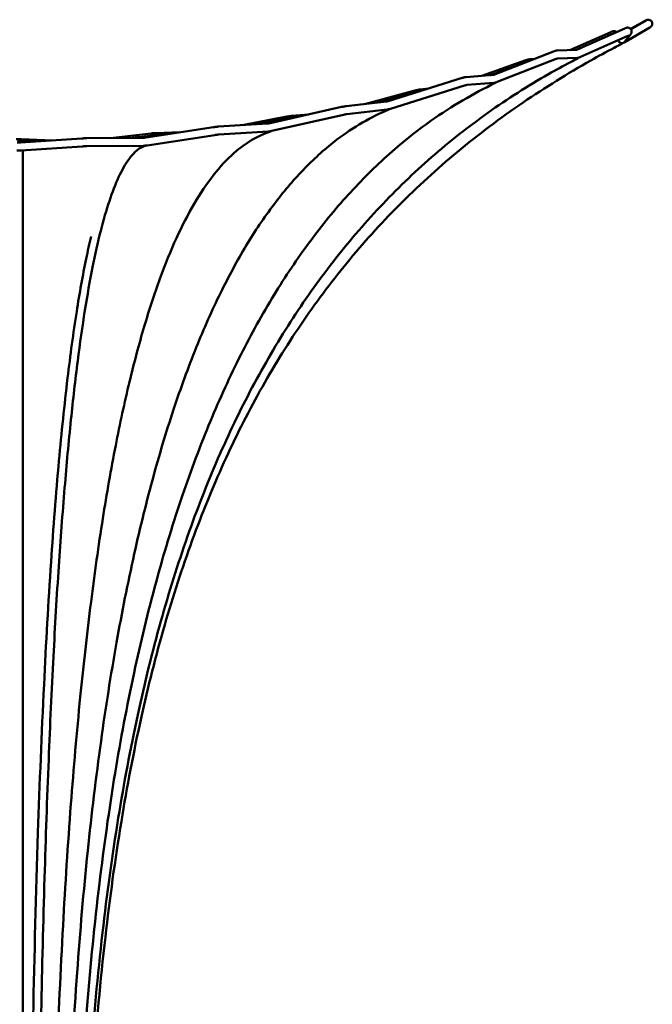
# Model space of a CAD drawing. Header units: millimetres. Extents: x 2768 to 3269, y 2288 to 2733.
# Tile 38 of 256: x 2839 to 2911, y 2621 to 2732. Entities that reach past the tile are written whole.
import ezdxf

# ---------------------------------------------------------------- set-up
doc = ezdxf.new("R2010")
doc.units = ezdxf.units.MM
doc.header["$LTSCALE"] = 20
doc.layers.add('Visible (ISO)', color=7, linetype='Continuous', lineweight=50)

msp = doc.modelspace()

# ---------------------------------------------------------------- linework, layer by layer
at = {"layer": 'Visible (ISO)'}
for p, q in [((2907.66964, 2729.54195), (2910.59982, 2731.25107)), ((2910.14151, 2732.03057), (2908.38826, 2731.09667)), ((2908.44277, 2731.03481), (2910.14636, 2732.02849)), ((2906.191, 2730.72458), (2901.54752, 2728.67623)), ((2902.31613, 2728.70123), (2907.75166, 2731.12773)), ((2902.68301, 2727.8794), (2908.11854, 2730.3059)), ((2908.43063, 2730.48546), (2907.75895, 2729.63727)), ((2893.04314, 2725.92611), (2899.70447, 2728.52258)), ((2900.14116, 2728.64062), (2902.35491, 2728.69667)), ((2896.6059, 2727.53622), (2891.64375, 2725.7848)), ((2893.36999, 2725.08756), (2900.03132, 2727.68403)), ((2897.57719, 2727.6934), (2897.01575, 2727.64443)), ((2900.19528, 2727.7417), (2902.37326, 2727.79685)), ((2902.4015, 2727.79811), (2902.42429, 2727.74674)), ((2889.86701, 2725.64674), (2892.91902, 2725.88389)), ((2881.06806, 2722.93106), (2889.399, 2725.53932)), ((2881.33696, 2722.07217), (2889.6679, 2724.68043)), ((2889.93716, 2724.74947), (2892.98875, 2724.9866)), ((2893.04085, 2724.99248), (2893.05448, 2724.9483)), ((2884.23945, 2724.15512), (2878.55134, 2722.61454)), ((2885.66341, 2724.36977), (2884.69182, 2724.25235)), ((2876.3135, 2722.35623), (2880.86058, 2722.88109)), ((2869.6504, 2721.1781), (2864.63272, 2720.22036)), ((2867.75099, 2720.44137), (2875.81468, 2722.26531)), ((2867.94955, 2719.56355), (2876.01324, 2721.38749)), ((2872.13461, 2721.43291), (2870.16341, 2721.2546)), ((2876.4167, 2721.46216), (2880.96378, 2721.98703)), ((2881.0333, 2721.99693), (2881.0384, 2721.96655)), ((2861.92221, 2720.05214), (2867.46039, 2720.39586)), ((2854.32175, 2719.2838), (2849.73681, 2718.76423)), ((2853.75956, 2718.82511), (2861.36838, 2719.98956)), ((2853.89571, 2717.93546), (2861.50453, 2719.09991)), ((2857.57319, 2719.40874), (2854.88477, 2719.32627)), ((2861.97796, 2719.15387), (2867.51614, 2719.49759)), ((2867.64928, 2719.51018), (2867.65076, 2719.48724)), ((2839.59124, 2718.26101), (2846.49237, 2718.71918)), ((2843.23931, 2718.50321), (2839.67996, 2718.62912)), ((2847.06689, 2718.74137), (2853.41769, 2718.79574)), ((2847.0746, 2717.8414), (2853.4254, 2717.89577)), ((2853.6132, 2717.90357), (2853.6134, 2717.88927)), ((2839.65086, 2717.36298), (2846.55199, 2717.82116))]:
    msp.add_line(p, q, dxfattribs=at)
for centre, major_axis, ratio, start_param, end_param in [((2867.62659, 2719.67737), (0.22332, -0.07849), 0.776815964, 4.739462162, 5.08350026), ((2853.58877, 2718.09216), (0.27423, -0.04795), 0.719132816, 4.640832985, 4.926699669)]:
    msp.add_ellipse(centre, major_axis=major_axis, ratio=ratio, start_param=start_param, end_param=end_param, dxfattribs=at)
for points, knots in [([(2907.75166, 2731.12773), (2907.77463, 2731.13798), (2907.79614, 2731.14734), (2907.83694, 2731.16447), (2907.85609, 2731.17221), (2907.89551, 2731.18698), (2907.91442, 2731.19394), (2907.95526, 2731.20512), (2907.968, 2731.20837), (2908.00551, 2731.21555), (2908.02985, 2731.2207), (2908.0962, 2731.22032), (2908.11743, 2731.2194), (2908.16668, 2731.21193), (2908.1925, 2731.20663), (2908.24613, 2731.18831), (2908.2714, 2731.17782), (2908.34092, 2731.13881), (2908.38904, 2731.10254), (2908.4606, 2731.0133), (2908.48625, 2730.9679), (2908.51932, 2730.87603), (2908.52726, 2730.83027), (2908.53143, 2730.74149), (2908.52584, 2730.70058), (2908.50752, 2730.62073), (2908.49316, 2730.58817), (2908.46098, 2730.52484), (2908.44427, 2730.50268), (2908.43063, 2730.48546)], [0.8984658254, 0.8984658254, 0.8984658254, 0.8984658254, 1.0528316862, 1.0528316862, 1.2071975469, 1.2071975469, 1.3615634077, 1.3615634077, 1.4192755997, 1.4192755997, 1.4847983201, 1.4847983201, 1.5086088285, 1.5086088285, 1.5274855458, 1.5274855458, 1.5410468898, 1.5410468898, 1.5616787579, 1.5616787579, 1.5767397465, 1.5767397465, 1.5914636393, 1.5914636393, 1.6089368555, 1.6089368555, 1.6333720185, 1.6333720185, 1.6702951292, 1.6702951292, 1.6702951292, 1.6702951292]), ([(2910.14151, 2732.03057), (2910.15829, 2732.03951), (2910.17213, 2732.0468), (2910.19218, 2732.05712), (2910.19899, 2732.0606), (2910.21342, 2732.06753), (2910.21934, 2732.07034), (2910.23205, 2732.07585), (2910.23709, 2732.07797), (2910.24942, 2732.08284), (2910.25701, 2732.08564), (2910.27468, 2732.09159), (2910.28502, 2732.09469), (2910.31463, 2732.10239), (2910.33444, 2732.10619), (2910.39055, 2732.11305), (2910.42769, 2732.11305), (2910.51038, 2732.10288), (2910.55644, 2732.0897), (2910.64216, 2732.04984), (2910.68273, 2732.02237), (2910.75233, 2731.95687), (2910.78222, 2731.91802), (2910.8277, 2731.83392), (2910.84385, 2731.78763), (2910.86056, 2731.6935), (2910.86133, 2731.64449), (2910.84759, 2731.54988), (2910.8329, 2731.50312), (2910.79016, 2731.41774), (2910.7614, 2731.37789), (2910.71333, 2731.32953), (2910.69697, 2731.31538), (2910.67606, 2731.29936), (2910.67025, 2731.29515), (2910.6602, 2731.28814), (2910.65592, 2731.28528), (2910.64788, 2731.28002), (2910.6443, 2731.27776), (2910.63361, 2731.27108), (2910.62744, 2731.26737), (2910.6142, 2731.25949), (2910.60737, 2731.25548), (2910.59982, 2731.25107)], [0, 0, 0, 0, 0.130251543, 0.130251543, 0.211484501, 0.211484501, 0.253539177, 0.253539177, 0.275229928, 0.275229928, 0.301682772, 0.301682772, 0.334756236, 0.334756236, 0.395174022, 0.395174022, 0.504969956, 0.504969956, 0.645282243, 0.645282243, 0.788617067, 0.788617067, 0.932033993, 0.932033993, 1.075453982, 1.075453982, 1.218873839, 1.218873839, 1.362287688, 1.362287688, 1.505534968, 1.505534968, 1.56931718, 1.56931718, 1.595543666, 1.595543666, 1.622502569, 1.622502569, 1.655342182, 1.655342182, 1.729387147, 1.729387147, 1.79859344, 1.79859344, 1.79859344, 1.79859344]), ([(2910.14636, 2732.02849), (2910.15417, 2732.03304), (2910.16015, 2732.03659), (2910.16411, 2732.03897), (2910.16476, 2732.03937), (2910.16476, 2732.03937)], [0, 0, 0, 0, 0.0893304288, 0.0893304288, 0.1216851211, 0.1216851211, 0.1216851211, 0.1216851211]), ([(2906.83159, 2730.71699), (2906.81568, 2730.73014), (2906.79976, 2730.74147), (2906.74331, 2730.77703), (2906.70614, 2730.79177), (2906.63019, 2730.81508), (2906.59665, 2730.8189), (2906.53149, 2730.82327), (2906.50586, 2730.82116), (2906.45694, 2730.81588), (2906.43757, 2730.81186), (2906.38923, 2730.80077), (2906.36678, 2730.79355), (2906.32151, 2730.77816), (2906.29958, 2730.76987), (2906.254, 2730.75169), (2906.2305, 2730.74182), (2906.20091, 2730.72894), (2906.19598, 2730.72678), (2906.191, 2730.72458)], [1.5990817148, 1.5990817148, 1.5990817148, 1.5990817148, 1.6100910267, 1.6100910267, 1.6392964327, 1.6392964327, 1.6809623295, 1.6809623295, 1.7401219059, 1.7401219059, 1.8188887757, 1.8188887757, 1.9658500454, 1.9658500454, 2.1190337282, 2.1190337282, 2.2722174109, 2.2722174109, 2.3025163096, 2.3025163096, 2.3025163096, 2.3025163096]), ([(2908.11854, 2730.3059), (2908.13468, 2730.3131), (2908.14894, 2730.31931), (2908.17263, 2730.32934), (2908.18212, 2730.33317), (2908.19173, 2730.33689), (2908.19403, 2730.33771), (2908.19403, 2730.33771)], [0.8984658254, 0.8984658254, 0.8984658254, 0.8984658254, 1.0363954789, 1.0363954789, 1.1743251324, 1.1743251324, 1.2616589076, 1.2616589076, 1.2616589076, 1.2616589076]), ([(2907.42431, 2729.40759), (2907.13011, 2729.25395), (2906.83603, 2729.1001), (2905.66291, 2728.47838), (2904.78897, 2728.0006), (2901.31764, 2726.04182), (2898.77003, 2724.46554), (2893.73439, 2721.0335), (2891.2471, 2719.16575), (2886.56379, 2715.27649), (2884.35527, 2713.25958), (2880.19935, 2709.07642), (2878.24238, 2706.91052), (2874.55891, 2702.42483), (2872.82668, 2700.10176), (2869.5618, 2695.28645), (2868.02842, 2692.7877), (2865.13892, 2687.60097), (2863.7866, 2684.90478), (2861.23891, 2679.29231), (2860.05199, 2676.36687), (2857.82289, 2670.2594), (2856.79264, 2667.0684), (2854.86437, 2660.37636), (2853.98217, 2656.86675), (2852.34436, 2649.47387), (2851.60734, 2645.58304), (2850.25632, 2637.34295), (2849.66381, 2632.98727), (2848.59826, 2623.69491), (2848.15025, 2618.75298), (2847.37011, 2608.10262), (2847.06646, 2602.3902), (2846.57063, 2589.88311), (2846.41041, 2583.0858), (2846.19093, 2567.7612), (2846.16576, 2559.23257), (2846.19248, 2538.53994), (2846.30324, 2526.37556), (2846.29069, 2512.90372), (2846.28854, 2511.59643), (2846.28609, 2510.28913)], [0, 0, 0, 0, 1.000002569, 1.000002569, 4.000249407, 4.000249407, 13.007710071, 13.007710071, 22.351294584, 22.351294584, 31.330616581, 31.330616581, 40.089975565, 40.089975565, 48.7822855, 48.7822855, 57.57383587, 57.57383587, 66.617530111, 66.617530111, 76.082261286, 76.082261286, 86.134839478, 86.134839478, 96.984051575, 96.984051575, 108.857096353, 108.857096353, 122.037992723, 122.037992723, 136.918850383, 136.918850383, 154.075637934, 154.075637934, 174.469914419, 174.469914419, 200.054221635, 200.054221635, 236.547867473, 236.547867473, 240.469750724, 240.469750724, 240.469750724, 240.469750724]), ([(2907.42556, 2729.46862), (2907.37626, 2729.46987), (2907.32517, 2729.47991), (2907.23469, 2729.51587), (2907.19516, 2729.538), (2907.12282, 2729.5942), (2907.09037, 2729.62707), (2907.0442, 2729.68989), (2907.02827, 2729.71639), (2907.00573, 2729.76341), (2906.99789, 2729.78298), (2906.99142, 2729.80274)], [-0.6882502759, -0.6882502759, -0.6882502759, -0.6882502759, -0.4971529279, -0.4971529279, -0.346381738, -0.346381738, -0.2039953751, -0.2039953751, -0.1111183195, -0.1111183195, -0.0469597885, -0.0469597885, -0.0469597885, -0.0469597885]), ([(2907.42556, 2729.46862), (2907.42553, 2729.46788), (2907.4255, 2729.46716), (2907.42547, 2729.46643), (2907.42472, 2729.44941), (2907.42375, 2729.43555), (2907.42254, 2729.42511), (2907.42133, 2729.41467), (2907.41985, 2729.40769), (2907.41818, 2729.40497)], [0.4894122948, 0.4894122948, 0.4894122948, 0.4894122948, 0.5, 0.5, 0.5, 0.75, 0.75, 0.75, 1, 1, 1, 1]), ([(2907.41818, 2729.40497), (2907.4278, 2729.40815), (2907.4369, 2729.41538), (2907.44554, 2729.42617), (2907.4538, 2729.43649), (2907.46169, 2729.45027), (2907.46889, 2729.46663)], [0, 0, 0, 0, 0.25, 0.25, 0.25, 0.4890273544, 0.4890273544, 0.4890273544, 0.4890273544]), ([(2907.4253, 2729.46261), (2907.45528, 2729.46392), (2907.47636, 2729.46741), (2907.52587, 2729.47714), (2907.5441, 2729.48347), (2907.57561, 2729.49458), (2907.58678, 2729.49938), (2907.60861, 2729.50909), (2907.61765, 2729.51359), (2907.63387, 2729.52191), (2907.64089, 2729.5257), (2907.65431, 2729.53312), (2907.66067, 2729.53674), (2907.66788, 2729.54092), (2907.66876, 2729.54144), (2907.66964, 2729.54195)], [1.6192731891, 1.6192731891, 1.6192731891, 1.6192731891, 1.6403905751, 1.6403905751, 1.6806600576, 1.6806600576, 1.7269960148, 1.7269960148, 1.788083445, 1.788083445, 1.8491708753, 1.8491708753, 1.9102583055, 1.9102583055, 1.9187779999, 1.9187779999, 1.9187779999, 1.9187779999]), ([(2899.70447, 2728.52258), (2899.73522, 2728.53457), (2899.76496, 2728.5458), (2899.82221, 2728.56661), (2899.8497, 2728.57618), (2899.90283, 2728.59368), (2899.92841, 2728.60159), (2899.97945, 2728.61589), (2900.00468, 2728.62231), (2900.06165, 2728.63363), (2900.09171, 2728.63937), (2900.14116, 2728.64062)], [0.5901677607, 0.5901677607, 0.5901677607, 0.5901677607, 0.7442926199, 0.7442926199, 0.898417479, 0.898417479, 1.0525423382, 1.0525423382, 1.2066671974, 1.2066671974, 1.3607920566, 1.3607920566, 1.3607920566, 1.3607920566]), ([(2902.38128, 2727.79706), (2902.41822, 2727.79826), (2902.44561, 2727.80254), (2902.49334, 2727.81175), (2902.51345, 2727.81696), (2902.55091, 2727.82787), (2902.56817, 2727.8336), (2902.60173, 2727.84563), (2902.61801, 2727.85192), (2902.65049, 2727.86516), (2902.66667, 2727.87211), (2902.68301, 2727.8794)], [1.7689836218, 1.7689836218, 1.7689836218, 1.7689836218, 1.862219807, 1.862219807, 1.9554559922, 1.9554559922, 2.0486921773, 2.0486921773, 2.1419283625, 2.1419283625, 2.2351645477, 2.2351645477, 2.2351645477, 2.2351645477]), ([(2902.42429, 2727.74674), (2902.43365, 2727.74848), (2902.44292, 2727.75114), (2902.46143, 2727.75834), (2902.47066, 2727.76291), (2902.48582, 2727.77206), (2902.49185, 2727.77615), (2902.50926, 2727.78931), (2902.52034, 2727.7994), (2902.53546, 2727.81564), (2902.5399, 2727.82072), (2902.54424, 2727.82603)], [0, 0, 0, 0, 0.049819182, 0.049819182, 0.100962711, 0.100962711, 0.1356780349, 0.1356780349, 0.2028907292, 0.2028907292, 0.2315569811, 0.2315569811, 0.2315569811, 0.2315569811]), ([(2902.46855, 2727.76213), (2902.18938, 2727.61843), (2901.91045, 2727.47459), (2900.79832, 2726.89136), (2899.97103, 2726.43826), (2896.81038, 2724.63741), (2894.52586, 2723.18225), (2890.11998, 2720.05083), (2887.99259, 2718.37234), (2883.93074, 2714.82266), (2881.98951, 2712.94997), (2878.28554, 2709.01447), (2876.5188, 2706.94698), (2873.15483, 2702.62321), (2871.55606, 2700.36044), (2868.51648, 2695.63845), (2867.0773, 2693.17118), (2864.34502, 2688.02525), (2863.05721, 2685.33733), (2860.6203, 2679.73056), (2859.47914, 2676.80244), (2857.32617, 2670.68115), (2856.32616, 2667.47858), (2854.44966, 2660.76907), (2853.58748, 2657.25345), (2851.98335, 2649.86052), (2851.25806, 2645.97552), (2849.92785, 2637.7773), (2849.34243, 2633.4574), (2848.29365, 2624.30374), (2847.85133, 2619.46471), (2847.07748, 2609.07566), (2846.77171, 2603.52144), (2846.2666, 2591.41135), (2846.09674, 2584.85259), (2845.85762, 2570.21043), (2845.81947, 2562.1255), (2845.81892, 2542.84664), (2845.88771, 2531.65227), (2845.93369, 2517.06829), (2845.94123, 2513.67871), (2845.9418, 2510.28913)], [0, 0, 0, 0, 1.000003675, 1.000003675, 4.000416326, 4.000416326, 12.562948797, 12.562948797, 21.069110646, 21.069110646, 29.47466776, 29.47466776, 37.889257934, 37.889257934, 46.404832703, 46.404832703, 55.131933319, 55.131933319, 64.19242536, 64.19242536, 73.706652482, 73.706652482, 83.831546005, 83.831546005, 94.729692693, 94.729692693, 106.608650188, 106.608650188, 119.697490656, 119.697490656, 134.278109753, 134.278109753, 150.964850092, 150.964850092, 170.645045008, 170.645045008, 194.898143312, 194.898143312, 228.481623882, 228.481623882, 238.650352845, 238.650352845, 238.650352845, 238.650352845]), ([(2895.71615, 2726.96801), (2894.7021, 2726.60312), (2893.68037, 2726.24049), (2892.64114, 2725.87695), (2892.61418, 2725.86752), (2892.58725, 2725.85811)], [-9.228293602, -9.228293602, -9.228293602, -9.228293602, -5.123559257, -5.123559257, -5.014075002, -5.014075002, -5.014075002, -5.014075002]), ([(2897.01575, 2727.64443), (2896.98196, 2727.64149), (2896.95569, 2727.63694), (2896.9044, 2727.62676), (2896.8799, 2727.62095), (2896.82969, 2727.60791), (2896.80408, 2727.60067), (2896.75087, 2727.58471), (2896.72329, 2727.57599), (2896.66607, 2727.55714), (2896.63643, 2727.547), (2896.6059, 2727.53622)], [1.8580804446, 1.8580804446, 1.8580804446, 1.8580804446, 2.0058108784, 2.0058108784, 2.1535413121, 2.1535413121, 2.3012717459, 2.3012717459, 2.4490021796, 2.4490021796, 2.5967326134, 2.5967326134, 2.5967326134, 2.5967326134]), ([(2900.03132, 2727.68403), (2900.05635, 2727.69378), (2900.07977, 2727.70261), (2900.12233, 2727.71808), (2900.14147, 2727.72472), (2900.17401, 2727.73544), (2900.18746, 2727.73951), (2900.20436, 2727.74425), (2900.20919, 2727.74536), (2900.20919, 2727.74536)], [0.5901677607, 0.5901677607, 0.5901677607, 0.5901677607, 0.7442926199, 0.7442926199, 0.898417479, 0.898417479, 1.0525423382, 1.0525423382, 1.180599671, 1.180599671, 1.180599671, 1.180599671]), ([(2902.37952, 2727.79704), (2902.38606, 2727.78402), (2902.39275, 2727.7733), (2902.39961, 2727.76502), (2902.4077, 2727.75524), (2902.41607, 2727.74892), (2902.42429, 2727.74674)], [0.538266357, 0.538266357, 0.538266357, 0.538266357, 0.75, 0.75, 0.75, 1, 1, 1, 1]), ([(2889.399, 2725.53932), (2889.43413, 2725.55032), (2889.46855, 2725.56068), (2889.53551, 2725.57994), (2889.56804, 2725.58884), (2889.63102, 2725.60505), (2889.66146, 2725.61236), (2889.72065, 2725.62531), (2889.74935, 2725.63095), (2889.80681, 2725.6404), (2889.83539, 2725.64428), (2889.86701, 2725.64674)], [0.3945039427, 0.3945039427, 0.3945039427, 0.3945039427, 0.5501429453, 0.5501429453, 0.7057819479, 0.7057819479, 0.8614209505, 0.8614209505, 1.0170599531, 1.0170599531, 1.1726989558, 1.1726989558, 1.1726989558, 1.1726989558]), ([(2892.91259, 2725.88339), (2892.91409, 2725.8837), (2892.91625, 2725.88416), (2892.925, 2725.88622), (2892.93373, 2725.8885), (2892.95509, 2725.89479), (2892.96773, 2725.8988), (2892.99597, 2725.90843), (2893.01157, 2725.91405), (2893.03316, 2725.92224), (2893.0381, 2725.92415), (2893.04314, 2725.92611)], [2.0987608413, 2.0987608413, 2.0987608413, 2.0987608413, 2.1524699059, 2.1524699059, 2.2714825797, 2.2714825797, 2.3904952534, 2.3904952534, 2.5095079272, 2.5095079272, 2.5439943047, 2.5439943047, 2.5439943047, 2.5439943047]), ([(2893.15074, 2724.97746), (2890.65669, 2723.7751), (2888.23376, 2722.36427), (2884.18614, 2719.50326), (2882.51179, 2718.15998), (2879.29916, 2715.26304), (2877.75569, 2713.70632), (2874.77257, 2710.37045), (2873.33224, 2708.58238), (2870.55182, 2704.78172), (2869.21364, 2702.75868), (2866.63091, 2698.47806), (2865.39119, 2696.20882), (2863.00719, 2691.42588), (2861.86881, 2688.90148), (2859.68232, 2683.58327), (2858.64346, 2680.77817), (2856.66168, 2674.88583), (2855.72894, 2671.78848), (2853.96172, 2665.28253), (2853.13929, 2661.86466), (2851.59534, 2654.68495), (2850.88812, 2650.9146), (2849.58199, 2642.99781), (2848.9976, 2638.84432), (2847.94444, 2630.11182), (2847.49166, 2625.52703), (2846.69319, 2615.80872), (2846.36487, 2610.67065), (2845.80215, 2599.55651), (2845.59074, 2593.57686), (2845.26192, 2580.45454), (2845.17072, 2573.30961), (2845.07227, 2557.11145), (2845.09516, 2548.05725), (2845.16998, 2529.4321), (2845.2265, 2519.86068), (2845.22806, 2510.28913)], [0, 0, 0, 0, 10.024755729, 10.024755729, 17.478429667, 17.478429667, 24.906861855, 24.906861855, 32.508878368, 32.508878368, 40.372538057, 40.372538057, 48.604183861, 48.604183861, 57.285757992, 57.285757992, 66.547216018, 66.547216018, 76.464527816, 76.464527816, 87.161372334, 87.161372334, 98.76936121, 98.76936121, 111.412114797, 111.412114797, 125.263176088, 125.263176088, 140.720505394, 140.720505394, 158.672357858, 158.672357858, 180.106770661, 180.106770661, 207.26824942, 207.26824942, 235.982900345, 235.982900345, 235.982900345, 235.982900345]), ([(2889.6679, 2724.68043), (2889.69684, 2724.68949), (2889.72466, 2724.69785), (2889.77702, 2724.71291), (2889.80157, 2724.71961), (2889.8462, 2724.7311), (2889.8663, 2724.73589), (2889.90042, 2724.74335), (2889.9145, 2724.74602), (2889.93227, 2724.74894), (2889.93731, 2724.74949), (2889.93731, 2724.74949)], [0.3945039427, 0.3945039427, 0.3945039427, 0.3945039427, 0.5501429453, 0.5501429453, 0.7057819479, 0.7057819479, 0.8614209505, 0.8614209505, 1.0170599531, 1.0170599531, 1.1481351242, 1.1481351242, 1.1481351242, 1.1481351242]), ([(2892.98875, 2724.9866), (2893.01892, 2724.98894), (2893.04583, 2724.99284), (2893.09749, 2725.00223), (2893.12217, 2725.00778), (2893.17115, 2725.02023), (2893.19541, 2725.02715), (2893.24434, 2725.04227), (2893.26898, 2725.05047), (2893.31896, 2725.06811), (2893.34429, 2725.07754), (2893.36999, 2725.08756)], [1.9489309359, 1.9489309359, 1.9489309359, 1.9489309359, 2.0679436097, 2.0679436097, 2.1869562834, 2.1869562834, 2.3059689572, 2.3059689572, 2.4249816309, 2.4249816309, 2.5439943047, 2.5439943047, 2.5439943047, 2.5439943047]), ([(2892.98949, 2724.98666), (2892.99677, 2724.97932), (2893.00419, 2724.97293), (2893.01175, 2724.96751), (2893.02561, 2724.95759), (2893.04006, 2724.95097), (2893.05448, 2724.9483)], [0.6135503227, 0.6135503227, 0.6135503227, 0.6135503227, 0.75, 0.75, 0.75, 1, 1, 1, 1]), ([(2893.05448, 2724.9483), (2893.06803, 2724.95009), (2893.08146, 2724.95281), (2893.10856, 2724.96019), (2893.12219, 2724.96493), (2893.14472, 2724.97446), (2893.15377, 2724.97877), (2893.192, 2724.99904), (2893.21967, 2725.01901), (2893.24515, 2725.04273)], [0, 0, 0, 0, 0.0514366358, 0.0514366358, 0.1049994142, 0.1049994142, 0.14177315, 0.14177315, 0.2629030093, 0.2629030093, 0.2629030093, 0.2629030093]), ([(2884.38805, 2723.9998), (2884.37632, 2723.99787), (2884.36302, 2723.99532), (2884.34819, 2723.99216), (2884.33336, 2723.98901), (2884.31683, 2723.9852), (2884.29926, 2723.98091), (2884.28169, 2723.97661), (2884.26308, 2723.97182), (2884.24342, 2723.96655), (2884.22377, 2723.96128), (2884.20298, 2723.9555), (2884.18166, 2723.94936)], [0, 0, 0, 0, 0.25, 0.25, 0.25, 0.5, 0.5, 0.5, 0.75, 0.75, 0.75, 1, 1, 1, 1]), ([(2884.69182, 2724.25235), (2884.66554, 2724.24918), (2884.63931, 2724.24523), (2884.58504, 2724.236), (2884.55704, 2724.2307), (2884.49885, 2724.2188), (2884.46866, 2724.2122), (2884.40623, 2724.19781), (2884.37399, 2724.19001), (2884.30784, 2724.17333), (2884.27393, 2724.16445), (2884.23945, 2724.15512)], [2.0859141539, 2.0859141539, 2.0859141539, 2.0859141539, 2.2353258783, 2.2353258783, 2.3847376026, 2.3847376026, 2.534149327, 2.534149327, 2.6835610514, 2.6835610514, 2.8329727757, 2.8329727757, 2.8329727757, 2.8329727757]), ([(2875.81468, 2722.26531), (2875.85191, 2722.27373), (2875.88887, 2722.2818), (2875.96149, 2722.29708), (2875.99715, 2722.30429), (2876.06658, 2722.31769), (2876.10033, 2722.32389), (2876.16544, 2722.33516), (2876.1968, 2722.34023), (2876.25696, 2722.34916), (2876.28575, 2722.35302), (2876.3135, 2722.35623)], [0.1427273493, 0.1427273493, 0.1427273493, 0.1427273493, 0.2984895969, 0.2984895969, 0.4542518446, 0.4542518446, 0.6100140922, 0.6100140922, 0.7657763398, 0.7657763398, 0.9215385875, 0.9215385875, 0.9215385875, 0.9215385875]), ([(2880.86058, 2722.88109), (2880.86703, 2722.88184), (2880.87565, 2722.88304), (2880.89619, 2722.88652), (2880.90812, 2722.88879), (2880.93455, 2722.89443), (2880.94906, 2722.89779), (2880.9801, 2722.90558), (2880.99664, 2722.90999), (2881.03128, 2722.91981), (2881.04938, 2722.92521), (2881.06806, 2722.93106)], [2.1971821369, 2.1971821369, 2.1971821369, 2.1971821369, 2.3059789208, 2.3059789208, 2.4147757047, 2.4147757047, 2.5235724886, 2.5235724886, 2.6323692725, 2.6323692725, 2.7411660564, 2.7411660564, 2.7411660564, 2.7411660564]), ([(2881.16534, 2721.99733), (2879.1316, 2721.13571), (2877.17092, 2720.01546), (2874.04402, 2717.63275), (2872.83572, 2716.55656), (2870.52347, 2714.18889), (2869.41453, 2712.89512), (2867.26824, 2710.08195), (2866.23024, 2708.55262), (2864.21736, 2705.26076), (2863.24434, 2703.48624), (2861.35364, 2699.68697), (2860.44048, 2697.649), (2858.66572, 2693.30125), (2857.81101, 2690.97804), (2856.15299, 2686.03564), (2855.3579, 2683.404), (2853.82302, 2677.81749), (2853.09334, 2674.85095), (2851.6902, 2668.56339), (2851.02925, 2665.23114), (2849.7745, 2658.19231), (2849.19205, 2654.47693), (2848.10272, 2646.63532), (2847.60783, 2642.50162), (2846.70449, 2633.80264), (2846.30962, 2629.23091), (2845.61066, 2619.60708), (2845.31891, 2614.55027), (2844.81178, 2603.69081), (2844.61379, 2597.8842), (2844.29394, 2585.24853), (2844.19291, 2578.41672), (2844.06534, 2563.26325), (2844.06033, 2554.94021), (2844.10967, 2534.50824), (2844.19427, 2522.39886), (2844.19612, 2510.28913)], [0, 0, 0, 0, 10.038235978, 10.038235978, 16.657684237, 16.657684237, 23.222120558, 23.222120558, 29.968800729, 29.968800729, 37.023741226, 37.023741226, 44.520685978, 44.520685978, 52.584331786, 52.584331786, 61.331901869, 61.331901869, 70.877175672, 70.877175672, 81.349032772, 81.349032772, 92.826686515, 92.826686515, 105.441493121, 105.441493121, 119.277241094, 119.277241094, 134.504953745, 134.504953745, 151.945319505, 151.945319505, 172.442646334, 172.442646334, 197.409803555, 197.409803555, 233.739016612, 233.739016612, 233.739016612, 233.739016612]), ([(2870.16341, 2721.2546), (2870.1344, 2721.25198), (2870.10419, 2721.24878), (2870.04129, 2721.24133), (2870.00861, 2721.23708), (2869.94112, 2721.22761), (2869.90631, 2721.22238), (2869.83512, 2721.21108), (2869.79874, 2721.20499), (2869.72507, 2721.19207), (2869.68778, 2721.18524), (2869.6504, 2721.1781)], [2.3099612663, 2.3099612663, 2.3099612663, 2.3099612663, 2.4638831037, 2.4638831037, 2.6178049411, 2.6178049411, 2.7717267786, 2.7717267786, 2.925648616, 2.925648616, 3.0795704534, 3.0795704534, 3.0795704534, 3.0795704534]), ([(2876.01324, 2721.38749), (2876.04619, 2721.39494), (2876.07875, 2721.40205), (2876.14216, 2721.41539), (2876.173, 2721.42162), (2876.23198, 2721.433), (2876.26011, 2721.43816), (2876.31265, 2721.44726), (2876.33706, 2721.45119), (2876.38097, 2721.45771), (2876.40048, 2721.46029), (2876.4167, 2721.46216)], [0.1427273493, 0.1427273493, 0.1427273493, 0.1427273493, 0.2984895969, 0.2984895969, 0.4542518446, 0.4542518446, 0.6100140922, 0.6100140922, 0.7657763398, 0.7657763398, 0.9215385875, 0.9215385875, 0.9215385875, 0.9215385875]), ([(2880.96378, 2721.98703), (2880.98804, 2721.98983), (2881.01208, 2721.99333), (2881.06038, 2722.00151), (2881.08462, 2722.00619), (2881.13361, 2722.01664), (2881.15835, 2722.02241), (2881.20843, 2722.03496), (2881.23375, 2722.04175), (2881.28497, 2722.05626), (2881.31085, 2722.06399), (2881.33696, 2722.07217)], [2.1971821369, 2.1971821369, 2.1971821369, 2.1971821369, 2.3059789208, 2.3059789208, 2.4147757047, 2.4147757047, 2.5235724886, 2.5235724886, 2.6323692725, 2.6323692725, 2.7411660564, 2.7411660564, 2.7411660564, 2.7411660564]), ([(2880.9667, 2721.98737), (2880.96987, 2721.9858), (2880.97305, 2721.98431), (2880.97625, 2721.9829), (2880.99642, 2721.97404), (2881.01745, 2721.96843), (2881.0384, 2721.96655)], [0.7103058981, 0.7103058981, 0.7103058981, 0.7103058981, 0.75, 0.75, 0.75, 1, 1, 1, 1]), ([(2881.0384, 2721.96655), (2881.05256, 2721.96755), (2881.06666, 2721.96934), (2881.09533, 2721.97458), (2881.10987, 2721.9781), (2881.13412, 2721.98543), (2881.14393, 2721.98881), (2881.17178, 2721.99962), (2881.1895, 2722.00798), (2881.2224, 2722.02638), (2881.23766, 2722.03622), (2881.25235, 2722.04703)], [0, 0, 0, 0, 0.0470088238, 0.0470088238, 0.0963523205, 0.0963523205, 0.1304748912, 0.1304748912, 0.1944420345, 0.1944420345, 0.2532040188, 0.2532040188, 0.2532040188, 0.2532040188]), ([(2861.36838, 2719.98956), (2861.40726, 2719.99551), (2861.4464, 2720.00119), (2861.52438, 2720.01192), (2861.56323, 2720.01696), (2861.63982, 2720.02628), (2861.67757, 2720.03056), (2861.75123, 2720.03828), (2861.78715, 2720.04171), (2861.85657, 2720.04765), (2861.89007, 2720.05015), (2861.92221, 2720.05214)], [6.1975301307, 6.1975301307, 6.1975301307, 6.1975301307, 6.3568511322, 6.3568511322, 6.5161721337, 6.5161721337, 6.6754931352, 6.6754931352, 6.8348141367, 6.8348141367, 6.9941351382, 6.9941351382, 6.9941351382, 6.9941351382]), ([(2867.46039, 2720.39586), (2867.47443, 2720.39673), (2867.49006, 2720.39801), (2867.52378, 2720.40148), (2867.54188, 2720.40366), (2867.57997, 2720.40891), (2867.59997, 2720.41198), (2867.64132, 2720.41898), (2867.66268, 2720.42291), (2867.70629, 2720.43157), (2867.72854, 2720.43629), (2867.75099, 2720.44137)], [2.4131839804, 2.4131839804, 2.4131839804, 2.4131839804, 2.5297336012, 2.5297336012, 2.6462832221, 2.6462832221, 2.762832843, 2.762832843, 2.8793824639, 2.8793824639, 2.9959320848, 2.9959320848, 2.9959320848, 2.9959320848]), ([(2869.90642, 2721.02832), (2869.89049, 2721.02638), (2869.87324, 2721.02403), (2869.85471, 2721.02126), (2869.83617, 2721.0185), (2869.81614, 2721.01529), (2869.79547, 2721.01178), (2869.77481, 2721.00827), (2869.75346, 2721.00446), (2869.73142, 2721.00033), (2869.70938, 2720.99621), (2869.6866, 2720.99177), (2869.66378, 2720.98714)], [0, 0, 0, 0, 0.25, 0.25, 0.25, 0.5, 0.5, 0.5, 0.75, 0.75, 0.75, 1, 1, 1, 1]), ([(2867.78606, 2719.51287), (2866.35683, 2719.01854), (2865.0248, 2718.25266), (2862.89139, 2716.37047), (2862.09715, 2715.51713), (2860.59039, 2713.59076), (2859.87276, 2712.5216), (2858.48918, 2710.1611), (2857.82149, 2708.86157), (2856.5278, 2706.03302), (2855.90246, 2704.49168), (2854.68625, 2701.16262), (2854.09837, 2699.36041), (2852.95311, 2695.48589), (2852.4008, 2693.39857), (2851.32461, 2688.92423), (2850.80749, 2686.52273), (2849.80133, 2681.38314), (2849.32022, 2678.63187), (2848.38842, 2672.75282), (2847.94614, 2669.61373), (2847.0952, 2662.91116), (2846.69604, 2659.33765), (2845.9357, 2651.72168), (2845.5852, 2647.67032), (2844.93079, 2639.0669), (2844.63729, 2634.5077), (2844.10754, 2624.86314), (2843.88062, 2619.77259), (2843.48244, 2608.92418), (2843.32199, 2603.16215), (2843.05573, 2590.73172), (2842.96268, 2584.06025), (2842.83314, 2569.47912), (2842.80972, 2561.56774), (2842.81217, 2543.50843), (2842.85648, 2533.36007), (2842.89652, 2518.9042), (2842.90523, 2514.59667), (2842.90574, 2510.28913)], [0, 0, 0, 0, 10.0470945, 10.0470945, 16.197198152, 16.197198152, 22.153534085, 22.153534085, 28.220993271, 28.220993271, 34.563618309, 34.563618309, 41.332558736, 41.332558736, 48.667585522, 48.667585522, 56.708484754, 56.708484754, 65.603751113, 65.603751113, 75.500410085, 75.500410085, 86.565197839, 86.565197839, 98.952656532, 98.952656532, 112.773770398, 112.773770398, 128.119973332, 128.119973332, 145.436585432, 145.436585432, 165.457196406, 165.457196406, 189.18923159, 189.18923159, 219.635124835, 219.635124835, 232.557730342, 232.557730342, 232.557730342, 232.557730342]), ([(2854.88477, 2719.32627), (2854.85122, 2719.32524), (2854.81636, 2719.3238), (2854.74451, 2719.32017), (2854.70753, 2719.31796), (2854.63213, 2719.31285), (2854.59371, 2719.30995), (2854.51621, 2719.30349), (2854.47713, 2719.29994), (2854.39913, 2719.29227), (2854.3602, 2719.28816), (2854.32175, 2719.2838)], [2.5263511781, 2.5263511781, 2.5263511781, 2.5263511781, 2.6848795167, 2.6848795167, 2.8434078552, 2.8434078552, 3.0019361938, 3.0019361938, 3.1604645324, 3.1604645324, 3.3189928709, 3.3189928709, 3.3189928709, 3.3189928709]), ([(2854.65875, 2719.06055), (2854.64144, 2719.05954), (2854.62326, 2719.05831), (2854.60425, 2719.05688), (2854.58524, 2719.05544), (2854.56518, 2719.05378), (2854.54487, 2719.05196), (2854.52456, 2719.05014), (2854.50405, 2719.04816), (2854.48335, 2719.04604), (2854.46265, 2719.04391), (2854.44168, 2719.04162), (2854.42111, 2719.03924)], [0, 0, 0, 0, 0.25, 0.25, 0.25, 0.5, 0.5, 0.5, 0.75, 0.75, 0.75, 1, 1, 1, 1]), ([(2861.50453, 2719.09991), (2861.53888, 2719.10517), (2861.57355, 2719.11021), (2861.64249, 2719.11969), (2861.67675, 2719.12413), (2861.74381, 2719.1323), (2861.77662, 2719.13602), (2861.83971, 2719.14262), (2861.87, 2719.14551), (2861.92698, 2719.15038), (2861.95367, 2719.15236), (2861.97796, 2719.15387)], [6.1975301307, 6.1975301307, 6.1975301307, 6.1975301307, 6.3568511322, 6.3568511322, 6.5161721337, 6.5161721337, 6.6754931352, 6.6754931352, 6.8348141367, 6.8348141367, 6.9941351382, 6.9941351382, 6.9941351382, 6.9941351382]), ([(2867.51614, 2719.49759), (2867.54337, 2719.49928), (2867.57093, 2719.50159), (2867.62682, 2719.50733), (2867.65515, 2719.51076), (2867.71252, 2719.51867), (2867.74157, 2719.52315), (2867.80025, 2719.53308), (2867.82987, 2719.53854), (2867.88949, 2719.55037), (2867.91949, 2719.55675), (2867.94955, 2719.56355)], [2.4131839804, 2.4131839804, 2.4131839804, 2.4131839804, 2.5297336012, 2.5297336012, 2.6462832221, 2.6462832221, 2.762832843, 2.762832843, 2.8793824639, 2.8793824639, 2.9959320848, 2.9959320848, 2.9959320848, 2.9959320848]), ([(2867.65076, 2719.48724), (2867.66815, 2719.48794), (2867.68549, 2719.48961), (2867.72111, 2719.49506), (2867.73935, 2719.49896), (2867.79178, 2719.51346), (2867.82512, 2719.52687), (2867.85666, 2719.54386)], [0, 0, 0, 0, 0.0530490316, 0.0530490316, 0.109822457, 0.109822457, 0.2187721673, 0.2187721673, 0.2187721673, 0.2187721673]), ([(2839.67996, 2718.62912), (2839.643, 2718.63042), (2839.60498, 2718.63149), (2839.5276, 2718.63311), (2839.48825, 2718.63366), (2839.40908, 2718.63427), (2839.36927, 2718.63431), (2839.29006, 2718.6339), (2839.25067, 2718.63343), (2839.17318, 2718.63199), (2839.13509, 2718.63102), (2839.09804, 2718.6298)], [1.162672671, 1.162672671, 1.162672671, 1.162672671, 1.3245406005, 1.3245406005, 1.48640853, 1.48640853, 1.6482764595, 1.6482764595, 1.810144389, 1.810144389, 1.9720123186, 1.9720123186, 1.9720123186, 1.9720123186]), ([(2839.22817, 2718.26069), (2839.25131, 2718.2592), (2839.27512, 2718.25799), (2839.32352, 2718.25617), (2839.34811, 2718.25557), (2839.39753, 2718.25499), (2839.42236, 2718.25501), (2839.47173, 2718.25568), (2839.49627, 2718.25633), (2839.54452, 2718.25823), (2839.56822, 2718.25948), (2839.59124, 2718.26101)], [4.412179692, 4.412179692, 4.412179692, 4.412179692, 4.5345962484, 4.5345962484, 4.6570128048, 4.6570128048, 4.7794293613, 4.7794293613, 4.9018459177, 4.9018459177, 5.0242624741, 5.0242624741, 5.0242624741, 5.0242624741]), ([(2839.51566, 2718.40088), (2839.49505, 2718.40154), (2839.47358, 2718.40207), (2839.43051, 2718.40284), (2839.40904, 2718.40308), (2839.36595, 2718.40329), (2839.34443, 2718.40327), (2839.30127, 2718.40293), (2839.27976, 2718.40262), (2839.25907, 2718.40216)], [-0.2638030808, -0.2638030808, -0.2638030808, -0.2638030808, -0.1964991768, -0.1964991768, -0.1319019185, -0.1319019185, -0.0672256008, -0.0672256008, -0.000001, -0.000001, -0.000001, -0.000001]), ([(2853.7404, 2717.90846), (2853.0101, 2717.69635), (2852.46663, 2717.27198), (2851.41675, 2715.81818), (2851.03316, 2715.14562), (2850.30237, 2713.56681), (2849.95226, 2712.66645), (2849.2766, 2710.63952), (2848.94974, 2709.50525), (2848.3169, 2707.00915), (2848.01096, 2705.63478), (2847.41634, 2702.64619), (2847.12906, 2701.01669), (2846.56901, 2697.49419), (2846.29888, 2695.58494), (2845.77186, 2691.47343), (2845.51844, 2689.25573), (2845.02415, 2684.4865), (2844.78744, 2681.92083), (2844.32708, 2676.41107), (2844.10824, 2673.45433), (2843.68456, 2667.11069), (2843.48519, 2663.71249), (2843.1033, 2656.43945), (2842.92587, 2652.5558), (2842.59024, 2644.23392), (2842.43729, 2639.78854), (2842.15423, 2630.2811), (2842.02978, 2625.21314), (2841.80739, 2614.39132), (2841.715, 2608.63301), (2841.55817, 2596.25999), (2841.49969, 2589.642), (2841.41241, 2575.28934), (2841.39008, 2567.55259), (2841.37309, 2550.31086), (2841.38701, 2540.80506), (2841.41517, 2524.29636), (2841.42681, 2517.29278), (2841.42724, 2510.28913)], [0, 0, 0, 0, 10.045755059, 10.045755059, 15.803000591, 15.803000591, 21.348998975, 21.348998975, 26.983183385, 26.983183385, 32.860161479, 32.860161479, 39.128737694, 39.128737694, 45.938829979, 45.938829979, 53.433684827, 53.433684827, 61.776592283, 61.776592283, 71.130960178, 71.130960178, 81.676840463, 81.676840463, 93.57118645, 93.57118645, 107.06404148, 107.06404148, 122.356889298, 122.356889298, 139.672689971, 139.672689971, 159.538310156, 159.538310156, 182.747346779, 182.747346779, 211.264041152, 211.264041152, 232.274979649, 232.274979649, 232.274979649, 232.274979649]), ([(2846.49237, 2718.71918), (2846.53012, 2718.72169), (2846.56872, 2718.72402), (2846.64674, 2718.72831), (2846.68616, 2718.73026), (2846.76491, 2718.73374), (2846.80425, 2718.73526), (2846.88194, 2718.73784), (2846.92029, 2718.73889), (2846.99515, 2718.74051), (2847.03167, 2718.74107), (2847.06689, 2718.74137)], [4.4037010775, 4.4037010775, 4.4037010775, 4.4037010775, 4.5657183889, 4.5657183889, 4.7277357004, 4.7277357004, 4.8897530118, 4.8897530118, 5.0517703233, 5.0517703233, 5.2137876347, 5.2137876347, 5.2137876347, 5.2137876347]), ([(2846.55199, 2717.82116), (2846.5862, 2717.82343), (2846.62142, 2717.82556), (2846.69285, 2717.82949), (2846.72904, 2717.83128), (2846.80133, 2717.83447), (2846.83742, 2717.83586), (2846.90843, 2717.83822), (2846.94334, 2717.83918), (2847.01092, 2717.84064), (2847.04359, 2717.84113), (2847.0746, 2717.8414)], [4.4037010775, 4.4037010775, 4.4037010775, 4.4037010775, 4.5657183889, 4.5657183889, 4.7277357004, 4.7277357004, 4.8897530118, 4.8897530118, 5.0517703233, 5.0517703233, 5.2137876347, 5.2137876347, 5.2137876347, 5.2137876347]), ([(2853.41769, 2718.79574), (2853.43722, 2718.79591), (2853.45787, 2718.79642), (2853.50082, 2718.79819), (2853.52313, 2718.79944), (2853.56885, 2718.80269), (2853.59226, 2718.80467), (2853.63966, 2718.80936), (2853.66365, 2718.81206), (2853.71169, 2718.81811), (2853.73574, 2718.82146), (2853.75956, 2718.82511)], [4.2246629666, 4.2246629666, 4.2246629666, 4.2246629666, 4.3455401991, 4.3455401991, 4.4664174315, 4.4664174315, 4.5872946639, 4.5872946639, 4.7081718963, 4.7081718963, 4.8290491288, 4.8290491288, 4.8290491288, 4.8290491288]), ([(2853.4254, 2717.89577), (2853.45529, 2717.89603), (2853.48564, 2717.8968), (2853.54711, 2717.89934), (2853.57824, 2717.90109), (2853.64103, 2717.90554), (2853.67269, 2717.90824), (2853.73629, 2717.91452), (2853.76822, 2717.91812), (2853.83206, 2717.92616), (2853.86397, 2717.93061), (2853.89571, 2717.93546)], [4.2246629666, 4.2246629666, 4.2246629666, 4.2246629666, 4.3455401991, 4.3455401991, 4.4664174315, 4.4664174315, 4.5872946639, 4.5872946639, 4.7081718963, 4.7081718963, 4.8290491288, 4.8290491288, 4.8290491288, 4.8290491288]), ([(2853.6134, 2717.88927), (2853.64037, 2717.88973), (2853.66726, 2717.89245), (2853.72027, 2717.90232), (2853.74627, 2717.90943), (2853.77149, 2717.91864)], [0, 0, 0, 0, 0.0810322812, 0.0810322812, 0.1619744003, 0.1619744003, 0.1619744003, 0.1619744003]), ([(2839.17035, 2717.36255), (2839.20178, 2717.36053), (2839.23357, 2717.35891), (2839.29763, 2717.35651), (2839.32989, 2717.35572), (2839.39455, 2717.35496), (2839.42695, 2717.35499), (2839.49158, 2717.35587), (2839.52381, 2717.35672), (2839.58777, 2717.35923), (2839.61951, 2717.3609), (2839.65086, 2717.36298)], [4.412179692, 4.412179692, 4.412179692, 4.412179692, 4.5345962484, 4.5345962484, 4.6570128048, 4.6570128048, 4.7794293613, 4.7794293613, 4.9018459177, 4.9018459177, 5.0242624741, 5.0242624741, 5.0242624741, 5.0242624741]), ([(2839.86055, 2717.3769), (2839.86055, 2717.12951), (2839.86055, 2716.7729), (2839.86055, 2715.77322), (2839.86055, 2715.10538), (2839.86055, 2713.53436), (2839.86055, 2712.63873), (2839.86055, 2710.62459), (2839.86055, 2709.50026), (2839.86055, 2707.02746), (2839.86055, 2705.66728), (2839.86055, 2702.70882), (2839.86055, 2701.09534), (2839.86055, 2697.60523), (2839.86055, 2695.71218), (2839.86055, 2691.63163), (2839.86055, 2689.42848), (2839.86055, 2684.68577), (2839.86055, 2682.13203), (2839.86055, 2676.64146), (2839.86055, 2673.69193), (2839.86055, 2667.35731), (2839.86055, 2663.96093), (2839.86055, 2656.6848), (2839.86055, 2652.79632), (2839.86055, 2644.45196), (2839.86055, 2639.989), (2839.86055, 2630.41944), (2839.86055, 2625.30707), (2839.86055, 2614.3417), (2839.86055, 2608.48423), (2839.86055, 2595.877), (2839.86055, 2589.12403), (2839.86055, 2574.47145), (2839.86055, 2566.56983), (2839.86055, 2548.96987), (2839.86055, 2539.27078), (2839.86055, 2523.14455), (2839.86055, 2516.71688), (2839.86055, 2510.28913)], [4.803982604, 4.803982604, 4.803982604, 4.803982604, 10.067647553, 10.067647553, 15.863102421, 15.863102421, 21.409624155, 21.409624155, 26.997617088, 26.997617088, 32.804488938, 32.804488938, 38.996483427, 38.996483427, 45.731930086, 45.731930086, 53.160963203, 53.160963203, 61.449477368, 61.449477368, 70.766927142, 70.766927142, 81.294991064, 81.294991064, 93.194028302, 93.194028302, 106.732653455, 106.732653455, 122.155072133, 122.155072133, 139.767017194, 139.767017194, 160.037241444, 160.037241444, 183.7408629, 183.7408629, 212.837565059, 212.837565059, 232.120821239, 232.120821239, 232.120821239, 232.120821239]), ([(2840.52724, 2510.28913), (2840.52705, 2513.48915), (2840.52458, 2516.68916), (2840.50885, 2529.88898), (2840.48432, 2539.88858), (2840.47421, 2563.59657), (2840.50124, 2577.31012), (2840.69838, 2600.58062), (2840.82244, 2610.15082), (2841.15684, 2626.61915), (2841.33457, 2633.537), (2841.75185, 2646.00755), (2841.97344, 2651.57912), (2842.47007, 2661.75738), (2842.73117, 2666.3856), (2843.29929, 2674.80674), (2843.59317, 2678.6267), (2844.21886, 2685.53935), (2844.53921, 2688.66373), (2845.20997, 2694.27158), (2845.55057, 2696.79121), (2846.25513, 2701.27415), (2846.61156, 2703.27536), (2847.1786, 2706.01119), (2847.36565, 2706.8528), (2847.55948, 2707.66068)], [0.399999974, 0.399999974, 0.399999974, 0.399999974, 10.000041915, 10.000041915, 40.000048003, 40.000048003, 81.124163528, 81.124163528, 109.863913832, 109.863913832, 130.741700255, 130.741700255, 147.710898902, 147.710898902, 162.026945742, 162.026945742, 174.148128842, 174.148128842, 184.468386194, 184.468386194, 193.317528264, 193.317528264, 201.016513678, 201.016513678, 204.603062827, 204.603062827, 204.603062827, 204.603062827])]:
    msp.add_open_spline(points, degree=3, knots=knots, dxfattribs=at)
for points in [[(2902.25772, 2728.69424), (2902.44748, 2728.77233), (2902.6352, 2728.84977), (2902.82049, 2728.92638)], [(2902.30265, 2728.69535), (2902.30674, 2728.69709), (2902.31125, 2728.69905), (2902.31613, 2728.70123)], [(2902.37952, 2727.79704), (2902.37744, 2727.79697), (2902.37536, 2727.7969), (2902.37326, 2727.79685)], [(2902.38102, 2727.79706), (2902.38052, 2727.79705), (2902.38002, 2727.79704), (2902.37952, 2727.79704)], [(2902.38128, 2727.79706), (2902.3812, 2727.79706), (2902.38111, 2727.79706), (2902.38102, 2727.79706)], [(2884.18166, 2723.94936), (2882.82491, 2723.55881), (2881.4255, 2723.16537), (2880.04794, 2722.78729)], [(2884.58391, 2724.0318), (2884.51857, 2724.0212), (2884.45328, 2724.01053), (2884.38805, 2723.9998)], [(2869.66378, 2720.98714), (2868.56251, 2720.76376), (2867.44103, 2720.54141), (2866.326, 2720.32547)], [(2870.83298, 2721.13849), (2870.52398, 2721.10264), (2870.21489, 2721.06587), (2869.90642, 2721.02832)], [(2854.42111, 2719.03924), (2853.68012, 2718.95345), (2852.93614, 2718.86865), (2852.19243, 2718.78525)], [(2855.68075, 2719.11912), (2855.34013, 2719.1), (2854.99939, 2719.08047), (2854.65875, 2719.06055)], [(2875.62707, 2719.75955), (2875.62711, 2719.75958), (2875.62715, 2719.75961), (2875.62719, 2719.75964)], [(2840.99105, 2718.35394), (2840.49903, 2718.36945), (2840.00706, 2718.38511), (2839.51566, 2718.40088)]]:
    msp.add_open_spline(points, degree=3, dxfattribs=at)

doc.saveas('drawing.dxf')
